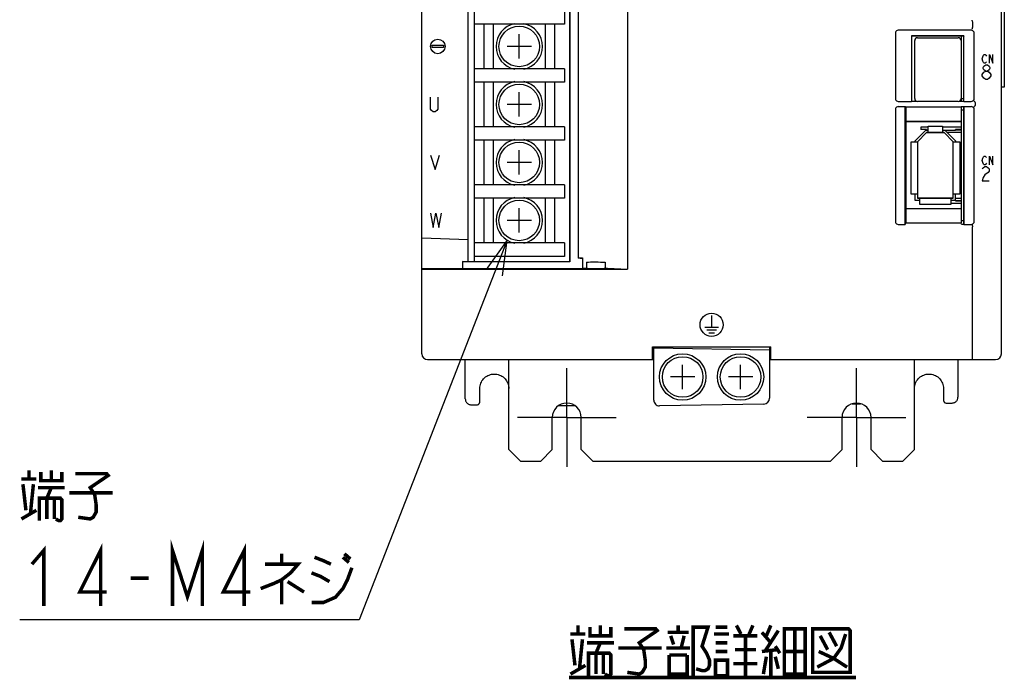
# Model space of a CAD drawing. Extents: x 82 to 1223, y 50 to 823.
# Tile 2 of 35: x 92 to 262, y 491 to 604. Entities that reach past the tile are written whole.
import ezdxf

# ---------------------------------------------------------------- set-up
doc = ezdxf.new("R2010")
doc.units = 0
doc.header["$LTSCALE"] = 69.3
doc.linetypes.add('CENTER', pattern=[0.6, 0.375, -0.075, 0.075, -0.075])
doc.layers.get('0').update_dxf_attribs({"linetype": 'CONTINUOUS'})
for name, color, linetype in [('ALL_AXIS', 7, 'CONTINUOUS'), ('ALL_CURVE', 7, 'CONTINUOUS'), ('ALL_FEATURES', 7, 'CONTINUOUS'), ('ALL_NOTE', 7, 'CONTINUOUS')]:
    doc.layers.add(name, color=color, linetype=linetype)

msp = doc.modelspace()

# ---------------------------------------------------------------- linework, layer by layer
at = {"color": 7, "linetype": 'CONTINUOUS'}
for p, q in [((170.25, 606.35), (170.25, 562.65)), ((185.85, 605.9), (185.85, 603.6)), ((185.85, 603.6), (170.25, 603.6)), ((171.95, 603.6), (171.95, 595.9)), ((173.55, 603.6), (173.55, 595.9)), ((182.55, 603.6), (182.55, 595.9)), ((184.15, 603.6), (184.15, 595.9)), ((185.85, 595.9), (170.25, 595.9)), ((185.85, 595.9), (185.85, 593.6)), ((185.85, 593.6), (170.25, 593.6)), ((171.95, 593.6), (171.95, 585.9)), ((173.55, 593.6), (173.55, 585.9)), ((182.55, 593.6), (182.55, 585.9)), ((184.15, 593.6), (184.15, 585.9)), ((185.85, 585.9), (170.25, 585.9)), ((185.85, 585.9), (185.85, 583.6)), ((248.6, 585.8), (247.33, 585.8)), ((254.35, 585.8), (251.1, 585.8)), ((254.35, 585.4), (253.35, 585.4)), ((254.35, 585.3), (253.35, 585.3)), ((185.85, 583.6), (170.25, 583.6)), ((171.95, 583.6), (171.95, 575.9)), ((173.55, 583.6), (173.55, 575.9)), ((182.55, 583.6), (182.55, 575.9)), ((184.15, 583.6), (184.15, 575.9)), ((185.85, 575.9), (170.25, 575.9)), ((185.85, 575.9), (185.85, 573.6)), ((185.85, 573.6), (170.25, 573.6)), ((171.95, 573.6), (171.95, 565.9)), ((173.55, 573.6), (173.55, 565.9)), ((182.55, 573.6), (182.55, 565.9)), ((184.15, 573.6), (184.15, 565.9)), ((252.55, 572.7), (254.35, 572.7)), ((253.35, 573.2), (254.35, 573.2)), ((253.35, 573.1), (254.35, 573.1)), ((185.85, 565.9), (170.25, 565.9)), ((185.85, 565.9), (185.85, 563.5)), ((185.85, 563.5), (170.25, 563.5))]:
    msp.add_line(p, q, dxfattribs=at)
at = {"layer": 'ALL_AXIS', "color": 7, "linetype": 'CONTINUOUS'}
for p, q in [((254.35, 590.3), (254.35, 601.55)), ((246.3, 590.75), (246.3, 600.75)), ((246.8, 601.25), (253.8, 601.25)), ((254.3, 600.75), (254.3, 590.75)), ((254.35, 600.655), (254.3, 600.655)), ((253.8, 590.25), (246.8, 590.25)), ((254.35, 590.845), (254.3, 590.845)), ((254.35, 590.8), (254.75, 590.8)), ((254.35, 569.75), (254.35, 589.352)), ((254.35, 588.8), (254.75, 588.8)), ((254.35, 569.75), (254.75, 569.75)), ((168.25, 562.65), (168.25, 561.433))]:
    msp.add_line(p, q, dxfattribs=at)
at = {"layer": 'ALL_AXIS', "color": 7, "linetype": 'CENTER'}
for p, q in [((186.25, 535.75), (186.25, 544.25)), ((236.25, 535.75), (236.25, 544.25)), ((186.25, 535.75), (177.75, 535.75)), ((186.25, 535.75), (194.75, 535.75)), ((186.25, 535.75), (186.25, 527.25)), ((236.25, 535.75), (227.75, 535.75)), ((236.25, 535.75), (244.75, 535.75)), ((236.25, 535.75), (236.25, 527.25))]:
    msp.add_line(p, q, dxfattribs=at)
at = {"layer": 'ALL_AXIS', "color": 7, "linetype": 'CONTINUOUS'}
for centre, radius in [((178.05, 599.75), 3.5), ((178.05, 589.75), 3.5), ((178.05, 579.75), 3.5), ((178.05, 569.75), 3.5), ((206.25, 542.75), 4), ((206.25, 542.75), 3.5), ((216.25, 542.75), 4), ((216.25, 542.75), 3.5)]:
    msp.add_circle(centre, radius, dxfattribs=at)
for centre, radius, start, end in [((178.05, 599.75), 4, 101.08224, 258.91776), ((178.05, 599.75), 4, 281.08224, 78.91776), ((246.8, 600.75), 0.5, 90, 180), ((253.8, 600.75), 0.5, 0, 90), ((178.05, 589.75), 4, 101.08224, 258.91776), ((178.05, 589.75), 4, 281.08224, 78.91776), ((246.8, 590.75), 0.5, 180, 270), ((253.8, 590.75), 0.5, 270, 360), ((178.05, 579.75), 4, 101.08224, 258.91776), ((178.05, 579.75), 4, 281.08224, 78.91776), ((178.05, 569.75), 4, 101.08224, 258.91776), ((178.05, 569.75), 4, 281.08224, 78.91776)]:
    msp.add_arc(centre, radius, start, end, dxfattribs=at)
at = {"layer": 'ALL_AXIS', "color": 3, "linetype": 'CONTINUOUS'}
for centre in [(186.25, 535.75), (236.25, 535.75)]:
    msp.add_arc(centre, 2.5, 0, 180, dxfattribs=at)
at = {"layer": 'ALL_CURVE', "color": 40, "linetype": 'CONTINUOUS'}
for p, q in [((178.05, 597.65), (178.05, 601.85)), ((180.15, 599.75), (175.95, 599.75)), ((178.05, 587.65), (178.05, 591.85)), ((180.15, 589.75), (175.95, 589.75)), ((246.75, 583.3), (248.35, 584.9)), ((248.35, 584.9), (251.35, 584.9)), ((251.35, 584.9), (252.95, 583.3)), ((246.75, 583.3), (246.75, 573.6)), ((252.95, 573.6), (252.95, 583.3)), ((178.05, 577.65), (178.05, 581.85)), ((180.15, 579.75), (175.95, 579.75)), ((252.95, 573.6), (246.75, 573.6)), ((178.05, 567.65), (178.05, 571.85)), ((180.15, 569.75), (175.95, 569.75)), ((206.25, 540.65), (206.25, 544.85)), ((216.25, 540.65), (216.25, 544.85)), ((208.35, 542.75), (204.15, 542.75)), ((218.35, 542.75), (214.15, 542.75))]:
    msp.add_line(p, q, dxfattribs=at)
at = {"layer": 'ALL_CURVE', "color": 4, "linetype": 'CONTINUOUS'}
for p, q in [((163, 599.55), (163, 599.95)), ((163, 599.95), (165, 599.95)), ((165, 599.95), (165, 599.55)), ((165, 599.55), (163, 599.55)), ((258.025, 597.975), (258.164, 598.225)), ((258.164, 598.225), (258.303, 598.35)), ((258.303, 598.35), (258.443, 598.35)), ((258.443, 598.35), (258.582, 598.225)), ((258.582, 598.225), (258.652, 598.1)), ((259.209, 598.35), (259.766, 596.85)), ((259.209, 596.85), (259.209, 598.35)), ((259.766, 596.85), (259.766, 598.35)), ((257.955, 597.6), (258.025, 597.975)), ((258.025, 597.225), (257.955, 597.6)), ((258.164, 596.975), (258.025, 597.225)), ((258.1, 596.133), (258.245, 596.342)), ((258.303, 596.85), (258.164, 596.975)), ((258.245, 596.342), (258.536, 596.55)), ((258.443, 596.85), (258.303, 596.85)), ((258.582, 596.975), (258.443, 596.85)), ((258.536, 596.55), (258.826, 596.55)), ((258.652, 597.1), (258.582, 596.975)), ((258.826, 596.55), (259.116, 596.342)), ((259.116, 596.342), (259.261, 596.133)), ((257.955, 594.883), (258.245, 595.3)), ((257.955, 594.675), (257.955, 594.883)), ((258.245, 594.258), (257.955, 594.675)), ((258.1, 595.925), (258.1, 596.133)), ((258.245, 595.717), (258.1, 595.925)), ((258.536, 595.508), (258.245, 595.717)), ((258.245, 595.3), (258.536, 595.508)), ((258.536, 595.508), (258.826, 595.508)), ((259.116, 595.717), (258.826, 595.508)), ((258.826, 595.508), (259.116, 595.3)), ((259.261, 595.925), (259.116, 595.717)), ((259.116, 595.3), (259.406, 594.883)), ((259.406, 594.675), (259.116, 594.258)), ((259.261, 596.133), (259.261, 595.925)), ((259.406, 594.883), (259.406, 594.675)), ((258.536, 594.05), (258.245, 594.258)), ((258.826, 594.05), (258.536, 594.05)), ((259.116, 594.258), (258.826, 594.05)), ((162.75, 588.917), (162.75, 591)), ((164, 591), (164, 588.917)), ((162.906, 588.708), (162.75, 588.917)), ((163.219, 588.5), (162.906, 588.708)), ((163.531, 588.5), (163.219, 588.5)), ((163.844, 588.708), (163.531, 588.5)), ((164, 588.917), (163.844, 588.708)), ((162.75, 581), (163.531, 578.5)), ((163.531, 578.5), (164.312, 581)), ((257.955, 580.1), (258.025, 580.475)), ((258.025, 579.725), (257.955, 580.1)), ((258.025, 580.475), (258.164, 580.725)), ((258.164, 579.475), (258.025, 579.725)), ((258.164, 580.725), (258.303, 580.85)), ((258.303, 579.35), (258.164, 579.475)), ((258.303, 580.85), (258.443, 580.85)), ((258.443, 579.35), (258.303, 579.35)), ((258.443, 580.85), (258.582, 580.725)), ((258.582, 579.475), (258.443, 579.35)), ((258.582, 580.725), (258.652, 580.6)), ((258.652, 579.6), (258.582, 579.475)), ((259.209, 580.85), (259.766, 579.35)), ((259.209, 579.35), (259.209, 580.85)), ((259.766, 579.35), (259.766, 580.85)), ((257.955, 578.633), (258.1, 578.842)), ((258.1, 578.842), (258.39, 579.05)), ((258.39, 579.05), (258.681, 579.05)), ((258.971, 578.008), (258.39, 577.592)), ((258.681, 579.05), (258.971, 578.842)), ((258.971, 578.842), (259.116, 578.633)), ((259.116, 578.217), (258.971, 578.008)), ((259.116, 578.633), (259.116, 578.217)), ((258.1, 577.175), (257.955, 576.55)), ((257.955, 576.55), (259.116, 576.55)), ((258.39, 577.592), (258.1, 577.175)), ((162.75, 571), (163.219, 568.5)), ((163.219, 568.5), (163.688, 571)), ((163.688, 571), (164.156, 568.5)), ((164.156, 568.5), (164.625, 571)), ((211.25, 553.35), (211.25, 551.35)), ((210.05, 551.35), (212.45, 551.35)), ((210.4, 550.85), (212.1, 550.85)), ((210.75, 550.35), (211.75, 550.35))]:
    msp.add_line(p, q, dxfattribs=at)
for centre, radius in [((164, 599.75), 1.25), ((211.25, 551.75), 2)]:
    msp.add_circle(centre, radius, dxfattribs=at)
at = {"layer": 'ALL_FEATURES', "color": 7, "linetype": 'CONTINUOUS'}
for p, q in [((161.25, 546.75), (161.25, 724.75)), ((186.73, 706.85), (186.73, 562.65)), ((186.765, 706.885), (186.765, 562.615)), ((196.753, 708.172), (196.753, 561.328)), ((188.196, 706.25), (188.196, 563.25)), ((261.25, 546.75), (261.25, 694.748)), ((261.75, 606.75), (261.75, 592.75)), ((169.25, 562.65), (169.25, 606.35)), ((170.25, 603.6), (170.25, 595.9)), ((256.25, 603.967), (256.25, 603.012)), ((242.95, 602.054), (242.95, 590.781)), ((256.054, 602.55), (243.446, 602.55)), ((254.767, 601.567), (245.733, 601.567)), ((245.733, 601.567), (245.75, 601.55)), ((245.733, 601.567), (245.733, 590.283)), ((254.75, 601.55), (245.75, 601.55)), ((245.75, 601.55), (245.75, 590.3)), ((254.767, 601.567), (254.75, 601.55)), ((254.75, 590.3), (254.75, 601.55)), ((254.767, 590.283), (254.767, 601.567)), ((256.55, 590.781), (256.55, 602.054)), ((254.35, 599.485), (254.3, 599.485)), ((254.35, 598.605), (254.3, 598.605)), ((254.35, 596.07), (254.3, 596.07)), ((254.35, 595.43), (254.3, 595.43)), ((170.25, 593.6), (170.25, 585.9)), ((254.35, 592.895), (254.3, 592.895)), ((254.35, 592.015), (254.3, 592.015)), ((261.75, 592.75), (261.25, 592.75)), ((243.453, 590.283), (245.733, 590.283)), ((245.733, 590.283), (245.75, 590.3)), ((245.75, 590.3), (246.613, 590.3)), ((253.987, 590.3), (254.75, 590.3)), ((254.767, 590.283), (254.75, 590.3)), ((254.767, 590.283), (256.047, 590.283)), ((256.725, 590.087), (256.725, 589.583)), ((242.95, 588.888), (242.95, 569.547)), ((243.453, 589.387), (244.663, 589.387)), ((244.663, 589.387), (244.733, 589.317)), ((244.663, 569.05), (244.663, 589.387)), ((244.733, 589.317), (254.315, 589.317)), ((244.733, 589.317), (244.733, 586.817)), ((254.35, 589.352), (254.315, 589.317)), ((254.315, 589.317), (254.315, 586.817)), ((254.733, 589.352), (254.35, 589.352)), ((254.733, 589.352), (254.767, 589.387)), ((254.75, 589.37), (254.75, 569.117)), ((254.767, 589.387), (256.047, 589.387)), ((254.767, 569.05), (254.767, 589.387)), ((256.55, 569.547), (256.55, 588.888)), ((244.733, 586.817), (254.315, 586.817)), ((244.733, 586.817), (244.75, 586.8)), ((254.298, 586.8), (244.75, 586.8)), ((244.75, 586.8), (244.75, 571.8)), ((254.298, 586.8), (254.315, 586.817)), ((246.35, 583.466), (248.184, 585.3)), ((248.35, 584.9), (246.75, 583.3)), ((247.33, 585.8), (247.33, 585.4)), ((248.33, 585.4), (247.33, 585.4)), ((248.184, 585.3), (248.6, 585.3)), ((248.33, 585.4), (248.33, 585.3)), ((251.35, 584.9), (248.35, 584.9)), ((248.6, 586), (251.1, 586)), ((248.6, 584.9), (248.6, 586)), ((251.1, 586), (251.1, 584.9)), ((251.1, 585.3), (253.35, 585.3)), ((252.95, 583.3), (251.35, 584.9)), ((251.516, 585.3), (253.35, 583.466)), ((254.35, 584.9), (251.916, 584.9)), ((253.35, 585.3), (253.35, 585.4)), ((170.25, 583.6), (170.25, 575.9)), ((245.65, 583.3), (246.75, 583.3)), ((245.65, 574.3), (245.65, 583.3)), ((246.35, 583.3), (246.35, 583.466)), ((246.75, 583.3), (246.75, 573.6)), ((252.95, 583.3), (254.05, 583.3)), ((252.95, 573.6), (252.95, 583.3)), ((253.35, 583.466), (253.35, 583.3)), ((254.05, 583.3), (254.05, 574.3)), ((246.75, 574.3), (245.65, 574.3)), ((246.35, 573.2), (246.35, 574.3)), ((254.05, 574.3), (252.95, 574.3)), ((253.35, 573.1), (253.35, 574.3)), ((170.25, 573.6), (170.25, 565.9)), ((247.15, 573.2), (246.35, 573.2)), ((246.75, 573.6), (252.95, 573.6)), ((247.15, 572.5), (247.15, 573.6)), ((252.55, 573.6), (252.55, 572.5)), ((253.35, 573.2), (252.55, 573.2)), ((253.35, 573.6), (254.35, 573.6)), ((244.733, 571.783), (244.75, 571.8)), ((244.733, 571.783), (254.298, 571.783)), ((244.733, 571.783), (244.733, 569.317)), ((244.75, 571.8), (254.28, 571.8)), ((252.55, 572.5), (247.15, 572.5)), ((254.28, 571.8), (254.298, 571.783)), ((254.298, 571.783), (254.298, 569.317)), ((244.663, 569.05), (244.733, 569.317)), ((244.733, 569.317), (254.298, 569.317)), ((254.35, 569.117), (254.298, 569.317)), ((243.45, 569.05), (244.663, 569.05)), ((254.35, 569.117), (254.75, 569.117)), ((254.75, 569.117), (254.767, 569.05)), ((254.767, 569.05), (256.05, 569.05)), ((256.25, 545.75), (256.25, 568.668)), ((161.25, 566.729), (169.25, 566.45)), ((168.25, 562.65), (186.73, 562.65)), ((186.765, 562.615), (169.25, 562.615)), ((170.25, 563.5), (170.25, 562.65)), ((186.765, 562.615), (186.73, 562.65)), ((188.196, 563.25), (188.252, 563.278)), ((188.561, 563.25), (188.196, 563.25)), ((188.909, 563.259), (188.957, 563.307)), ((188.957, 563.307), (188.957, 561.511)), ((189.631, 562.567), (189.631, 561.528)), ((190.75, 562.581), (191.25, 562.581)), ((192.853, 562.551), (192.853, 561.517)), ((168.25, 561.433), (161.25, 561.424)), ((161.25, 561.328), (196.753, 561.328)), ((168.284, 561.423), (168.25, 561.433)), ((188.409, 561.398), (169.25, 561.398)), ((188.957, 561.511), (188.909, 561.415)), ((189.752, 561.447), (189.631, 561.528)), ((192.853, 561.517), (192.748, 561.447)), ((193.298, 561.5), (196.753, 561.328)), ((201.05, 547.95), (221.45, 547.95)), ((201.05, 545.75), (201.05, 547.95)), ((201.25, 547.25), (201.05, 547.254)), ((201.25, 538.768), (201.25, 547.95)), ((201.25, 547.75), (221.25, 547.401)), ((221.25, 547.95), (221.25, 539.082)), ((221.25, 547.85), (221.452, 547.854)), ((221.45, 547.454), (221.25, 547.25)), ((221.25, 547.25), (221.45, 547.25)), ((221.45, 545.75), (221.45, 547.95)), ((162.25, 545.75), (201.25, 545.75)), ((168.75, 538.964), (168.75, 545.75)), ((201.25, 546.75), (201.05, 546.753)), ((221.25, 546.75), (221.45, 546.75)), ((221.25, 545.75), (260.25, 545.75)), ((253.75, 545.75), (253.75, 539.261)), ((171.25, 538.455), (171.25, 540.75)), ((251.25, 540.75), (251.25, 538.752)), ((169.743, 537.964), (170.744, 537.955)), ((184.912, 537.831), (187.625, 537.808)), ((220.267, 538.082), (202.267, 537.768)), ((235.504, 538.11), (236.953, 538.123)), ((251.756, 538.252), (252.757, 538.261))]:
    msp.add_line(p, q, dxfattribs=at)
at = {"layer": 'ALL_FEATURES', "color": 3, "linetype": 'CONTINUOUS'}
for p, q in [((176.25, 530.25), (176.25, 545.75)), ((246.25, 530.25), (246.25, 545.75)), ((183.75, 530.25), (183.75, 535.75)), ((188.75, 530.25), (188.75, 535.75)), ((233.75, 530.25), (233.75, 535.75)), ((238.75, 530.25), (238.75, 535.75)), ((176.25, 530.25), (178.25, 528.25)), ((181.75, 528.25), (183.75, 530.25)), ((188.75, 530.25), (190.75, 528.25)), ((231.75, 528.25), (233.75, 530.25)), ((238.75, 530.25), (240.75, 528.25)), ((244.25, 528.25), (246.25, 530.25)), ((178.25, 528.25), (181.75, 528.25)), ((190.75, 528.25), (231.75, 528.25)), ((240.75, 528.25), (244.25, 528.25))]:
    msp.add_line(p, q, dxfattribs=at)
at = {"layer": 'ALL_FEATURES', "color": 7, "linetype": 'CONTINUOUS'}
for points in [[(256.135, 604.271), (256.16, 604.249), (256.19, 604.19), (256.221, 604.099), (256.248, 603.989)], [(256.25, 603.967), (256.25, 603.975), (256.249, 603.982), (256.248, 603.989)], [(243.446, 602.55), (243.291, 602.526), (243.153, 602.456), (243.044, 602.347), (242.974, 602.209), (242.95, 602.054)], [(256.55, 602.054), (256.526, 602.209), (256.456, 602.347), (256.347, 602.456), (256.209, 602.526), (256.054, 602.55)], [(256.192, 602.715), (256.202, 602.726), (256.211, 602.744), (256.22, 602.769)], [(256.22, 602.769), (256.234, 602.837), (256.245, 602.922), (256.25, 603.016)], [(242.95, 590.781), (242.974, 590.628), (243.045, 590.489), (243.156, 590.379), (243.297, 590.307), (243.453, 590.283)], [(256.047, 590.283), (256.203, 590.307), (256.344, 590.379), (256.455, 590.489), (256.526, 590.628), (256.55, 590.781)], [(256.488, 590.365), (256.519, 590.351), (256.57, 590.307), (256.635, 590.239), (256.704, 590.155)], [(256.725, 590.087), (256.722, 590.112), (256.715, 590.135), (256.704, 590.155)], [(256.704, 589.515), (256.715, 589.535), (256.722, 589.558), (256.725, 589.583)], [(243.453, 589.387), (243.297, 589.363), (243.156, 589.291), (243.045, 589.181), (242.974, 589.042), (242.95, 588.888)], [(256.55, 588.888), (256.526, 589.042), (256.455, 589.181), (256.344, 589.291), (256.203, 589.363), (256.047, 589.387)], [(256.488, 589.305), (256.519, 589.319), (256.57, 589.362), (256.635, 589.431), (256.704, 589.515)], [(242.95, 569.547), (242.974, 569.393), (243.045, 569.255), (243.155, 569.145), (243.294, 569.075), (243.45, 569.05)], [(256.05, 569.05), (256.206, 569.075), (256.345, 569.145), (256.455, 569.255), (256.526, 569.393), (256.55, 569.547)], [(256.192, 568.969), (256.199, 568.964), (256.206, 568.955), (256.213, 568.942)], [(256.213, 568.942), (256.227, 568.895), (256.238, 568.83), (256.246, 568.752), (256.25, 568.668)], [(169.25, 562.615), (168.991, 562.616), (168.75, 562.62), (168.543, 562.625), (168.384, 562.633), (168.284, 562.641), (168.25, 562.65)], [(188.252, 563.278), (188.31, 563.286), (188.45, 563.293), (188.668, 563.3), (188.957, 563.307)], [(188.561, 563.25), (188.7, 563.252), (188.81, 563.254), (188.882, 563.256), (188.909, 563.259)], [(189.631, 562.567), (189.989, 562.575), (190.365, 562.579), (190.75, 562.581)], [(191.25, 562.581), (191.683, 562.579), (192.102, 562.573), (192.496, 562.564), (192.853, 562.551)], [(169.25, 561.398), (168.991, 561.399), (168.75, 561.402), (168.543, 561.408), (168.384, 561.415), (168.284, 561.423)], [(188.909, 561.415), (188.882, 561.409), (188.81, 561.405), (188.7, 561.401), (188.561, 561.398), (188.409, 561.398)], [(188.957, 561.511), (189.162, 561.517), (189.388, 561.523), (189.631, 561.528)], [(192.748, 561.447), (192.681, 561.434), (192.522, 561.422), (192.282, 561.412), (191.977, 561.404), (191.625, 561.399), (191.25, 561.398), (190.875, 561.399), (190.523, 561.404), (190.218, 561.412), (189.978, 561.422), (189.819, 561.434), (189.752, 561.447)], [(192.853, 561.517), (193.015, 561.512), (193.164, 561.506), (193.298, 561.5)], [(171.25, 540.75), (171.261, 540.981), (171.293, 541.209), (171.345, 541.434), (171.419, 541.653), (171.512, 541.864), (171.625, 542.066), (171.755, 542.257), (171.903, 542.434), (172.066, 542.598), (172.244, 542.745), (172.434, 542.876), (172.636, 542.988), (172.847, 543.081), (173.066, 543.155), (173.291, 543.207), (173.519, 543.239), (173.75, 543.25), (173.981, 543.239), (174.21, 543.207), (174.434, 543.155), (174.653, 543.081), (174.864, 542.988), (175.066, 542.875), (175.257, 542.745), (175.434, 542.597), (175.598, 542.434), (175.745, 542.256), (175.876, 542.066), (175.988, 541.864), (176.081, 541.653), (176.155, 541.434), (176.207, 541.209), (176.239, 540.981), (176.25, 540.75)], [(246.25, 540.75), (246.261, 540.981), (246.293, 541.209), (246.345, 541.434), (246.419, 541.653), (246.512, 541.864), (246.624, 542.066), (246.755, 542.256), (246.902, 542.434), (247.066, 542.597), (247.243, 542.745), (247.434, 542.875), (247.636, 542.988), (247.847, 543.081), (248.066, 543.155), (248.29, 543.207), (248.519, 543.239), (248.75, 543.25), (248.981, 543.239), (249.209, 543.207), (249.434, 543.155), (249.653, 543.081), (249.864, 542.988), (250.066, 542.876), (250.256, 542.745), (250.434, 542.598), (250.597, 542.434), (250.745, 542.257), (250.875, 542.066), (250.988, 541.864), (251.081, 541.653), (251.155, 541.434), (251.207, 541.209), (251.239, 540.981), (251.25, 540.75)], [(168.75, 538.964), (168.756, 538.853), (168.775, 538.743), (168.806, 538.636), (168.848, 538.533), (168.902, 538.435), (168.966, 538.344), (169.04, 538.26), (169.123, 538.185), (169.214, 538.12), (169.311, 538.066), (169.414, 538.022), (169.521, 537.991), (169.631, 537.971), (169.743, 537.964)], [(251.25, 538.752), (251.254, 538.686), (251.267, 538.622), (251.288, 538.56), (251.318, 538.501), (251.355, 538.446), (251.398, 538.397), (251.448, 538.354), (251.503, 538.318), (251.562, 538.289), (251.625, 538.268), (251.69, 538.256), (251.756, 538.252)], [(252.757, 538.261), (252.869, 538.268), (252.979, 538.287), (253.086, 538.319), (253.189, 538.362), (253.286, 538.417), (253.377, 538.482), (253.46, 538.557), (253.534, 538.64), (253.598, 538.732), (253.652, 538.829), (253.694, 538.933), (253.725, 539.04), (253.744, 539.15), (253.75, 539.261)], [(170.744, 537.955), (170.81, 537.959), (170.875, 537.971), (170.938, 537.992), (170.997, 538.021), (171.052, 538.057), (171.102, 538.1), (171.145, 538.15), (171.182, 538.204), (171.212, 538.263), (171.233, 538.325), (171.246, 538.39), (171.25, 538.455)]]:
    msp.add_lwpolyline(points, dxfattribs=at)
for centre, start, end in [((162.25, 546.75), 180, 270), ((260.25, 546.75), 270, 360), ((202.25, 538.768), 180, 271), ((220.25, 539.082), 271, 360)]:
    msp.add_arc(centre, 1, start, end, dxfattribs=at)
at = {"layer": 'ALL_NOTE', "color": 2, "linetype": 'CONTINUOUS'}
for p, q in [((175.946, 566.35), (150.441, 500.861)), ((149.691, 500.861), (91.899, 500.861)), ((150.441, 500.861), (149.691, 500.861))]:
    msp.add_line(p, q, dxfattribs=at)
msp.add_lwpolyline([(175.166, 560.215), (175.946, 566.35), (172.371, 561.304)], dxfattribs=at)
at = {"layer": 'ALL_NOTE', "color": 2, "linetype": 'CONTINUOUS', "const_width": 0.6}
for points in [[(93.447, 525.161), (93.447, 526.661)], [(97.317, 526.661), (97.317, 524.861)], [(92.157, 525.161), (94.737, 525.161)], [(95.511, 526.361), (95.511, 524.861), (99.123, 524.861), (99.123, 526.361)], [(101.445, 526.061), (106.863, 526.061), (107.121, 525.761), (104.025, 523.661), (104.799, 522.461), (105.057, 520.661), (105.057, 519.461), (104.541, 518.561), (104.025, 518.261), (101.961, 518.561)], [(92.415, 524.261), (92.931, 519.761)], [(93.705, 519.161), (94.221, 524.261)], [(94.995, 523.661), (99.639, 523.661)], [(96.543, 521.861), (97.317, 523.661)], [(95.253, 517.961), (95.253, 521.861), (98.865, 521.861), (99.123, 521.561), (99.123, 518.261), (98.865, 517.961), (98.607, 517.961), (98.091, 518.261)], [(96.543, 521.861), (96.543, 518.261)], [(97.833, 521.861), (97.833, 518.261)], [(100.413, 522.761), (107.895, 522.761)], [(92.157, 518.261), (94.737, 519.761)], [(93.963, 510.461), (96.027, 512.861), (96.027, 503.261)], [(105.831, 503.261), (105.831, 512.861), (102.219, 505.661), (106.863, 505.661)], [(118.215, 503.261), (118.215, 512.861), (120.795, 504.861), (123.375, 512.861), (123.375, 503.261)], [(130.599, 503.261), (130.599, 512.861), (126.987, 505.661), (131.631, 505.661)], [(137.049, 512.261), (137.049, 510.461)], [(142.725, 511.661), (144.273, 511.061), (145.563, 510.461)], [(147.627, 511.661), (148.659, 510.761)], [(147.885, 512.261), (148.917, 511.361)], [(134.211, 510.461), (139.887, 510.461), (138.597, 508.961), (137.049, 507.761), (135.759, 507.161), (133.437, 506.261)], [(142.209, 503.861), (144.273, 503.861), (146.337, 504.761), (147.627, 506.261), (148.401, 507.761), (149.175, 509.861)], [(110.991, 508.061), (114.087, 508.061)], [(137.049, 507.761), (137.049, 503.561)], [(142.209, 508.961), (143.757, 508.361), (145.305, 507.461)], [(138.081, 507.461), (140.919, 505.661)], [(188.185, 498.414), (188.185, 499.914)], [(190.249, 499.614), (190.249, 498.114), (193.861, 498.114), (193.861, 499.614)], [(192.055, 499.914), (192.055, 498.114)], [(196.183, 499.314), (201.601, 499.314), (201.859, 499.014), (198.763, 496.914), (199.537, 495.714), (199.795, 493.914), (199.795, 492.714), (199.279, 491.814), (198.763, 491.514), (196.699, 491.814)], [(205.471, 498.714), (205.471, 499.914)], [(208.051, 491.214), (208.051, 499.614), (210.631, 499.614), (209.599, 496.314), (210.373, 495.114), (210.889, 493.914), (210.889, 493.014), (210.631, 492.414), (210.115, 492.114), (209.599, 492.114), (208.567, 492.414)], [(211.921, 499.614), (213.985, 499.614)], [(215.533, 499.914), (216.307, 498.414)], [(217.597, 498.114), (218.371, 499.914)], [(221.467, 499.914), (220.693, 498.114)], [(223.789, 499.314), (223.789, 491.514), (227.401, 491.514), (227.401, 499.314), (223.789, 499.314)], [(225.595, 499.314), (225.595, 491.514)], [(228.691, 499.314), (228.691, 491.814), (235.141, 491.814), (235.141, 499.014), (234.883, 499.314), (228.691, 499.314)], [(186.895, 498.414), (189.475, 498.414)], [(187.153, 497.514), (187.669, 493.014)], [(188.443, 492.414), (188.959, 497.514)], [(203.665, 498.714), (207.277, 498.714)], [(204.181, 498.114), (204.697, 496.614)], [(206.503, 498.114), (205.987, 496.014)], [(211.663, 498.414), (214.243, 498.414)], [(215.017, 498.114), (219.145, 498.114)], [(217.081, 498.114), (217.081, 491.214)], [(219.919, 498.714), (221.467, 496.914)], [(222.757, 499.014), (220.435, 495.414)], [(234.367, 498.414), (233.593, 496.014), (232.303, 494.214), (229.465, 492.714)], [(229.981, 498.114), (231.271, 495.714)], [(231.529, 498.714), (232.819, 496.314)], [(189.733, 496.914), (194.377, 496.914)], [(191.281, 495.114), (192.055, 496.914)], [(195.151, 496.014), (202.633, 496.014)], [(203.407, 496.014), (207.535, 496.014)], [(211.921, 496.914), (213.985, 496.914)], [(222.241, 496.314), (223.015, 495.114)], [(189.991, 491.214), (189.991, 495.114), (193.603, 495.114), (193.861, 494.814), (193.861, 491.514), (193.603, 491.214), (193.345, 491.214), (192.829, 491.514)], [(191.281, 495.114), (191.281, 491.514)], [(192.571, 495.114), (192.571, 491.514)], [(203.923, 494.814), (203.923, 491.514), (207.019, 491.514), (207.019, 494.814)], [(207.019, 494.814), (203.923, 494.814)], [(211.921, 495.414), (213.985, 495.414)], [(215.275, 495.714), (218.887, 495.714)], [(219.919, 495.414), (222.499, 495.714)], [(220.177, 491.514), (220.693, 494.514)], [(221.467, 495.414), (221.467, 491.214)], [(222.241, 494.514), (222.757, 492.414)], [(223.789, 495.414), (227.401, 495.414)], [(229.723, 495.414), (232.303, 494.214), (234.625, 492.714)], [(186.895, 491.514), (189.475, 493.014)], [(211.921, 493.914), (211.921, 491.214), (213.985, 491.214), (213.985, 493.914), (211.921, 493.914)], [(215.017, 493.314), (219.145, 493.314)], [(186.637, 490.914), (236.173, 490.914)]]:
    msp.add_lwpolyline(points, dxfattribs=at)

doc.saveas('drawing.dxf')
